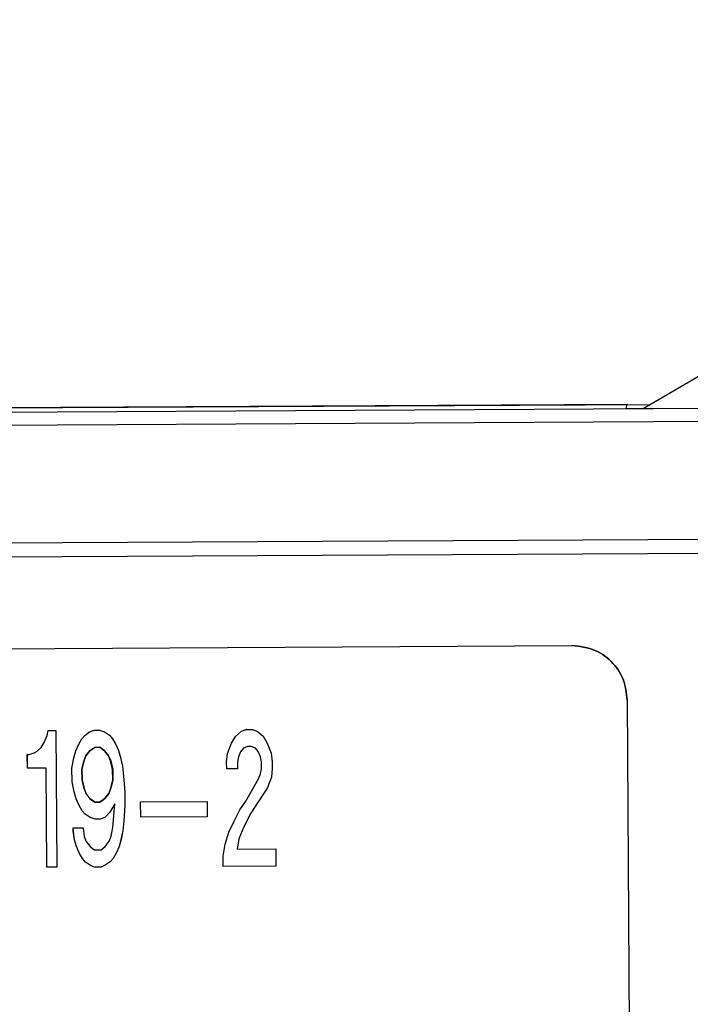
# Model space of a CAD drawing. Header units: millimetres. Extents: x -353 to -41, y 81 to 365.
# Tile 28 of 48: x -276 to -264, y 346 to 364. Entities that reach past the tile are written whole.
import ezdxf

# ---------------------------------------------------------------- set-up
doc = ezdxf.new("R2010")
doc.units = ezdxf.units.MM

msp = doc.modelspace()

# ---------------------------------------------------------------- linework, layer by layer
at = {"color": 7, "linetype": 'Continuous', "lineweight": 25}
for p, q in [((-264.67, 357.076), (-252.513, 364.182)), ((-287.687, 356.952), (-233.77, 357.238)), ((-233.77, 356.995), (-287.687, 356.709)), ((-264.959, 357.148), (-287.664, 357.027)), ((-287.659, 357.028), (-264.544, 357.15)), ((-264.981, 357.075), (-264.959, 357.148)), ((-264.981, 357.075), (-262.771, 357.087)), ((-216.672, 354.932), (-287.679, 354.555)), ((-216.67, 354.675), (-287.678, 354.299)), ((-284.169, 352.646), (-265.964, 352.743)), ((-284.169, 352.646), (-265.964, 352.743)), ((-265.964, 352.743), (-265.964, 352.743)), ((-264.959, 351.748), (-264.866, 334.147)), ((-264.959, 351.748), (-264.959, 351.748)), ((-264.959, 351.748), (-264.865, 334.147)), ((-275.62, 350.973), (-275.566, 351.098)), ((-275.62, 350.973), (-275.566, 351.098)), ((-275.566, 351.098), (-275.548, 351.192)), ((-275.566, 351.098), (-275.548, 351.192)), ((-275.566, 351.098), (-275.566, 351.098)), ((-275.548, 351.192), (-275.403, 351.193)), ((-275.548, 351.192), (-275.403, 351.193)), ((-275.548, 351.192), (-275.548, 351.192)), ((-275.403, 351.193), (-275.39, 348.693)), ((-275.403, 351.193), (-275.403, 351.193)), ((-275.403, 351.193), (-275.39, 348.693)), ((-274.931, 351.039), (-274.877, 351.102)), ((-274.931, 351.039), (-274.877, 351.102)), ((-274.877, 351.102), (-274.787, 351.165)), ((-274.877, 351.102), (-274.787, 351.165)), ((-274.877, 351.102), (-274.877, 351.102)), ((-274.787, 351.165), (-274.697, 351.197)), ((-274.787, 351.165), (-274.696, 351.197)), ((-274.787, 351.165), (-274.787, 351.165)), ((-274.697, 351.197), (-274.606, 351.197)), ((-274.696, 351.197), (-274.697, 351.197)), ((-274.696, 351.197), (-274.606, 351.197)), ((-274.606, 351.197), (-274.515, 351.166)), ((-274.606, 351.197), (-274.606, 351.197)), ((-274.606, 351.197), (-274.515, 351.166)), ((-274.515, 351.166), (-274.424, 351.104)), ((-274.515, 351.166), (-274.515, 351.166)), ((-274.515, 351.166), (-274.424, 351.104)), ((-274.424, 351.104), (-274.37, 351.042)), ((-274.424, 351.104), (-274.424, 351.104)), ((-274.424, 351.104), (-274.369, 351.042)), ((-272.194, 350.96), (-272.122, 351.085)), ((-272.194, 350.96), (-272.122, 351.085)), ((-272.122, 351.085), (-272.014, 351.18)), ((-272.122, 351.085), (-272.014, 351.18)), ((-272.122, 351.085), (-272.122, 351.085)), ((-272.014, 351.18), (-271.924, 351.211)), ((-272.014, 351.18), (-271.923, 351.211)), ((-272.014, 351.18), (-272.014, 351.18)), ((-271.924, 351.211), (-271.815, 351.212)), ((-271.923, 351.211), (-271.924, 351.211)), ((-271.923, 351.211), (-271.814, 351.212)), ((-271.815, 351.212), (-271.724, 351.181)), ((-271.814, 351.212), (-271.815, 351.212)), ((-271.814, 351.212), (-271.724, 351.181)), ((-271.724, 351.181), (-271.615, 351.088)), ((-271.724, 351.181), (-271.724, 351.181)), ((-271.724, 351.181), (-271.614, 351.088)), ((-271.615, 351.088), (-271.542, 350.963)), ((-271.614, 351.088), (-271.615, 351.088)), ((-271.614, 351.088), (-271.541, 350.963)), ((-275.746, 350.816), (-275.674, 350.879)), ((-275.746, 350.816), (-275.673, 350.879)), ((-275.674, 350.879), (-275.62, 350.973)), ((-275.673, 350.879), (-275.674, 350.879)), ((-275.673, 350.879), (-275.62, 350.973)), ((-275.62, 350.973), (-275.62, 350.973)), ((-275.039, 350.82), (-274.985, 350.945)), ((-275.039, 350.82), (-274.985, 350.945)), ((-274.985, 350.945), (-274.931, 351.039)), ((-274.985, 350.945), (-274.931, 351.039)), ((-274.985, 350.945), (-274.985, 350.945)), ((-274.931, 351.039), (-274.931, 351.039)), ((-274.695, 350.884), (-274.785, 350.821)), ((-274.785, 350.821), (-274.695, 350.884)), ((-274.604, 350.885), (-274.695, 350.884)), ((-274.695, 350.884), (-274.604, 350.885)), ((-274.695, 350.884), (-274.695, 350.884)), ((-274.513, 350.823), (-274.604, 350.885)), ((-274.604, 350.885), (-274.604, 350.885)), ((-274.604, 350.885), (-274.513, 350.823)), ((-274.37, 351.042), (-274.315, 350.949)), ((-274.369, 351.042), (-274.37, 351.042)), ((-274.369, 351.042), (-274.314, 350.949)), ((-274.315, 350.949), (-274.26, 350.824)), ((-274.314, 350.949), (-274.315, 350.949)), ((-274.314, 350.949), (-274.259, 350.824)), ((-272.266, 350.772), (-272.194, 350.96)), ((-272.265, 350.772), (-272.194, 350.96)), ((-272.194, 350.96), (-272.194, 350.96)), ((-271.976, 350.867), (-272.03, 350.804)), ((-271.976, 350.867), (-272.03, 350.804)), ((-271.904, 350.899), (-271.976, 350.867)), ((-271.903, 350.899), (-271.976, 350.867)), ((-271.976, 350.867), (-271.976, 350.867)), ((-271.831, 350.899), (-271.904, 350.899)), ((-271.903, 350.899), (-271.904, 350.899)), ((-271.831, 350.899), (-271.903, 350.899)), ((-271.759, 350.868), (-271.831, 350.899)), ((-271.831, 350.899), (-271.831, 350.899)), ((-271.758, 350.868), (-271.831, 350.899)), ((-271.704, 350.806), (-271.759, 350.868)), ((-271.758, 350.868), (-271.759, 350.868)), ((-271.704, 350.806), (-271.758, 350.868)), ((-271.542, 350.963), (-271.468, 350.776)), ((-271.541, 350.963), (-271.542, 350.963)), ((-271.541, 350.963), (-271.468, 350.776)), ((-275.925, 350.503), (-275.927, 350.753)), ((-275.927, 350.753), (-275.89, 350.753)), ((-275.926, 350.753), (-275.927, 350.753)), ((-275.926, 350.753), (-275.89, 350.753)), ((-275.925, 350.503), (-275.926, 350.753)), ((-275.89, 350.753), (-275.8, 350.784)), ((-275.89, 350.753), (-275.8, 350.784)), ((-275.89, 350.753), (-275.89, 350.753)), ((-275.8, 350.784), (-275.746, 350.816)), ((-275.8, 350.784), (-275.746, 350.816)), ((-275.8, 350.784), (-275.8, 350.784)), ((-275.746, 350.816), (-275.746, 350.816)), ((-275.11, 350.507), (-275.075, 350.695)), ((-275.11, 350.507), (-275.074, 350.695)), ((-275.075, 350.695), (-275.039, 350.82)), ((-275.074, 350.695), (-275.075, 350.695)), ((-275.074, 350.695), (-275.039, 350.82)), ((-275.039, 350.82), (-275.039, 350.82)), ((-274.857, 350.727), (-274.893, 350.633)), ((-274.893, 350.633), (-274.857, 350.727)), ((-274.785, 350.821), (-274.857, 350.727)), ((-274.857, 350.727), (-274.785, 350.821)), ((-274.857, 350.727), (-274.857, 350.727)), ((-274.785, 350.821), (-274.785, 350.821)), ((-274.44, 350.729), (-274.513, 350.823)), ((-274.513, 350.823), (-274.513, 350.823)), ((-274.513, 350.823), (-274.44, 350.729)), ((-274.404, 350.636), (-274.44, 350.729)), ((-274.44, 350.729), (-274.44, 350.729)), ((-274.44, 350.729), (-274.403, 350.636)), ((-274.26, 350.824), (-274.223, 350.699)), ((-274.259, 350.824), (-274.26, 350.824)), ((-274.259, 350.824), (-274.222, 350.699)), ((-274.223, 350.699), (-274.186, 350.543)), ((-274.222, 350.699), (-274.223, 350.699)), ((-274.222, 350.699), (-274.185, 350.543)), ((-272.283, 350.616), (-272.266, 350.772)), ((-272.283, 350.616), (-272.265, 350.772)), ((-272.265, 350.772), (-272.266, 350.772)), ((-272.066, 350.711), (-272.083, 350.617)), ((-272.066, 350.711), (-272.083, 350.617)), ((-272.03, 350.804), (-272.066, 350.711)), ((-272.03, 350.804), (-272.066, 350.711)), ((-272.066, 350.711), (-272.066, 350.711)), ((-272.03, 350.804), (-272.03, 350.804)), ((-271.667, 350.713), (-271.704, 350.806)), ((-271.704, 350.806), (-271.704, 350.806)), ((-271.667, 350.713), (-271.704, 350.806)), ((-271.648, 350.619), (-271.667, 350.713)), ((-271.667, 350.713), (-271.667, 350.713)), ((-271.648, 350.619), (-271.667, 350.713)), ((-271.468, 350.776), (-271.449, 350.62)), ((-271.468, 350.776), (-271.468, 350.776)), ((-271.468, 350.776), (-271.449, 350.62)), ((-275.581, 350.504), (-275.925, 350.503)), ((-275.581, 350.504), (-275.925, 350.503)), ((-275.571, 348.692), (-275.581, 350.504)), ((-275.581, 350.504), (-275.581, 350.504)), ((-275.571, 348.692), (-275.581, 350.504)), ((-275.108, 350.257), (-275.11, 350.507)), ((-275.11, 350.507), (-275.11, 350.507)), ((-275.108, 350.257), (-275.11, 350.507)), ((-274.893, 350.633), (-274.928, 350.477)), ((-274.928, 350.477), (-274.893, 350.633)), ((-274.893, 350.633), (-274.893, 350.633)), ((-274.367, 350.48), (-274.404, 350.636)), ((-274.403, 350.636), (-274.404, 350.636)), ((-274.403, 350.636), (-274.366, 350.48)), ((-274.186, 350.543), (-274.166, 350.356)), ((-274.185, 350.543), (-274.186, 350.543)), ((-274.185, 350.543), (-274.166, 350.356)), ((-272.282, 350.491), (-272.283, 350.616)), ((-272.283, 350.616), (-272.283, 350.616)), ((-272.282, 350.491), (-272.283, 350.616)), ((-272.083, 350.617), (-272.083, 350.492)), ((-272.083, 350.617), (-272.083, 350.617)), ((-272.083, 350.617), (-272.083, 350.492)), ((-271.648, 350.494), (-271.648, 350.619)), ((-271.648, 350.619), (-271.648, 350.619)), ((-271.648, 350.494), (-271.648, 350.619)), ((-271.449, 350.62), (-271.448, 350.495)), ((-271.449, 350.62), (-271.449, 350.62)), ((-271.449, 350.62), (-271.448, 350.495)), ((-275.925, 350.503), (-275.925, 350.503)), ((-274.928, 350.477), (-274.927, 350.289)), ((-274.928, 350.477), (-274.928, 350.477)), ((-274.927, 350.289), (-274.928, 350.477)), ((-274.366, 350.292), (-274.367, 350.48)), ((-274.367, 350.48), (-274.366, 350.48)), ((-274.366, 350.48), (-274.365, 350.292)), ((-274.166, 350.356), (-274.147, 350.074)), ((-274.166, 350.356), (-274.166, 350.356)), ((-274.166, 350.356), (-274.147, 350.074)), ((-272.083, 350.492), (-272.282, 350.491)), ((-272.083, 350.492), (-272.282, 350.491)), ((-272.282, 350.491), (-272.282, 350.491)), ((-272.083, 350.492), (-272.083, 350.492)), ((-271.701, 350.306), (-271.665, 350.4)), ((-271.701, 350.306), (-271.665, 350.4)), ((-271.665, 350.4), (-271.648, 350.494)), ((-271.665, 350.4), (-271.648, 350.494)), ((-271.665, 350.4), (-271.665, 350.4)), ((-271.648, 350.494), (-271.648, 350.494)), ((-271.466, 350.339), (-271.537, 350.151)), ((-271.465, 350.339), (-271.537, 350.151)), ((-271.448, 350.495), (-271.466, 350.339)), ((-271.465, 350.339), (-271.466, 350.339)), ((-271.448, 350.495), (-271.465, 350.339)), ((-271.448, 350.495), (-271.448, 350.495)), ((-275.071, 350.07), (-275.108, 350.257)), ((-275.108, 350.257), (-275.108, 350.257)), ((-275.071, 350.07), (-275.108, 350.257)), ((-274.927, 350.289), (-274.89, 350.133)), ((-274.927, 350.289), (-274.927, 350.289)), ((-274.89, 350.133), (-274.927, 350.289)), ((-274.401, 350.136), (-274.366, 350.292)), ((-274.365, 350.292), (-274.401, 350.136)), ((-274.365, 350.292), (-274.366, 350.292)), ((-271.935, 349.899), (-271.701, 350.306)), ((-271.934, 349.899), (-271.701, 350.306)), ((-271.701, 350.306), (-271.701, 350.306)), ((-271.537, 350.151), (-271.573, 350.088)), ((-271.537, 350.151), (-271.573, 350.088)), ((-271.537, 350.151), (-271.537, 350.151)), ((-275.034, 349.945), (-275.071, 350.07)), ((-275.071, 350.07), (-275.071, 350.07)), ((-275.034, 349.945), (-275.071, 350.07)), ((-274.89, 350.133), (-274.854, 350.039)), ((-274.89, 350.133), (-274.89, 350.133)), ((-274.853, 350.039), (-274.89, 350.133)), ((-274.854, 350.039), (-274.781, 349.946)), ((-274.853, 350.039), (-274.854, 350.039)), ((-274.78, 349.946), (-274.853, 350.039)), ((-274.509, 349.948), (-274.437, 350.042)), ((-274.436, 350.042), (-274.508, 349.948)), ((-274.437, 350.042), (-274.401, 350.136)), ((-274.436, 350.042), (-274.437, 350.042)), ((-274.401, 350.136), (-274.436, 350.042)), ((-274.401, 350.136), (-274.401, 350.136)), ((-274.147, 350.074), (-274.146, 349.824)), ((-274.147, 350.074), (-274.147, 350.074)), ((-274.147, 350.074), (-274.145, 349.824)), ((-271.573, 350.088), (-271.717, 349.869)), ((-271.573, 350.088), (-271.717, 349.869)), ((-271.573, 350.088), (-271.573, 350.088)), ((-274.979, 349.82), (-275.034, 349.945)), ((-275.034, 349.945), (-275.034, 349.945)), ((-274.979, 349.82), (-275.034, 349.945)), ((-274.924, 349.727), (-274.979, 349.82)), ((-274.979, 349.82), (-274.979, 349.82)), ((-274.924, 349.727), (-274.979, 349.82)), ((-274.781, 349.946), (-274.69, 349.884)), ((-274.78, 349.946), (-274.781, 349.946)), ((-274.689, 349.884), (-274.78, 349.946)), ((-274.69, 349.884), (-274.599, 349.885)), ((-274.689, 349.884), (-274.69, 349.884)), ((-274.599, 349.885), (-274.689, 349.884)), ((-274.599, 349.885), (-274.509, 349.948)), ((-274.508, 349.948), (-274.599, 349.885)), ((-274.599, 349.885), (-274.599, 349.885)), ((-274.508, 349.948), (-274.509, 349.948)), ((-274.327, 349.855), (-274.417, 349.698)), ((-274.327, 349.855), (-274.416, 349.698)), ((-274.361, 349.417), (-274.327, 349.855)), ((-274.361, 349.417), (-274.327, 349.855)), ((-274.327, 349.855), (-274.327, 349.855)), ((-274.146, 349.824), (-274.162, 349.543)), ((-274.145, 349.824), (-274.162, 349.543)), ((-274.145, 349.824), (-274.146, 349.824)), ((-273.856, 349.889), (-272.642, 349.895)), ((-273.856, 349.889), (-272.641, 349.895)), ((-273.856, 349.889), (-273.856, 349.889)), ((-273.854, 349.607), (-273.856, 349.889)), ((-273.854, 349.607), (-273.856, 349.889)), ((-272.642, 349.895), (-272.641, 349.895)), ((-272.642, 349.895), (-272.64, 349.614)), ((-272.641, 349.895), (-272.64, 349.614)), ((-272.043, 349.742), (-271.935, 349.899)), ((-272.042, 349.742), (-271.934, 349.899)), ((-271.934, 349.899), (-271.935, 349.899)), ((-271.717, 349.869), (-271.843, 349.68)), ((-271.717, 349.869), (-271.843, 349.68)), ((-271.717, 349.869), (-271.717, 349.869)), ((-274.87, 349.664), (-274.924, 349.727)), ((-274.924, 349.727), (-274.924, 349.727)), ((-274.869, 349.664), (-274.924, 349.727)), ((-274.779, 349.602), (-274.87, 349.664)), ((-274.869, 349.664), (-274.87, 349.664)), ((-274.778, 349.602), (-274.869, 349.664)), ((-274.507, 349.604), (-274.597, 349.572)), ((-274.507, 349.604), (-274.597, 349.572)), ((-274.417, 349.698), (-274.507, 349.604)), ((-274.416, 349.698), (-274.507, 349.604)), ((-274.507, 349.604), (-274.507, 349.604)), ((-274.416, 349.698), (-274.417, 349.698)), ((-272.64, 349.614), (-273.854, 349.607)), ((-272.64, 349.614), (-273.854, 349.607)), ((-273.854, 349.607), (-273.854, 349.607)), ((-272.64, 349.614), (-272.64, 349.614)), ((-272.15, 349.523), (-272.043, 349.742)), ((-272.15, 349.523), (-272.042, 349.742)), ((-272.042, 349.742), (-272.043, 349.742)), ((-271.843, 349.68), (-271.968, 349.43)), ((-271.843, 349.68), (-271.968, 349.43)), ((-271.843, 349.68), (-271.843, 349.68)), ((-274.688, 349.572), (-274.779, 349.602)), ((-274.778, 349.602), (-274.779, 349.602)), ((-274.688, 349.572), (-274.778, 349.602)), ((-274.597, 349.572), (-274.688, 349.572)), ((-274.688, 349.572), (-274.688, 349.572)), ((-274.597, 349.572), (-274.688, 349.572)), ((-274.597, 349.572), (-274.597, 349.572)), ((-274.162, 349.543), (-274.179, 349.356)), ((-274.162, 349.543), (-274.179, 349.356)), ((-274.162, 349.543), (-274.162, 349.543)), ((-272.24, 349.335), (-272.15, 349.523)), ((-272.24, 349.335), (-272.15, 349.523)), ((-272.15, 349.523), (-272.15, 349.523)), ((-271.968, 349.43), (-272.058, 349.211)), ((-271.968, 349.43), (-272.058, 349.211)), ((-271.968, 349.43), (-271.968, 349.43)), ((-275.086, 349.413), (-274.905, 349.414)), ((-275.086, 349.413), (-274.904, 349.414)), ((-275.086, 349.351), (-275.086, 349.413)), ((-275.086, 349.413), (-275.086, 349.413)), ((-275.085, 349.351), (-275.086, 349.413)), ((-275.067, 349.195), (-275.086, 349.351)), ((-275.085, 349.351), (-275.086, 349.351)), ((-275.066, 349.195), (-275.085, 349.351)), ((-274.905, 349.414), (-274.886, 349.258)), ((-274.904, 349.414), (-274.905, 349.414)), ((-274.904, 349.414), (-274.885, 349.258)), ((-274.886, 349.258), (-274.849, 349.164)), ((-274.885, 349.258), (-274.886, 349.258)), ((-274.885, 349.258), (-274.849, 349.164)), ((-274.432, 349.167), (-274.396, 349.261)), ((-274.432, 349.167), (-274.396, 349.261)), ((-274.396, 349.261), (-274.361, 349.417)), ((-274.396, 349.261), (-274.361, 349.417)), ((-274.396, 349.261), (-274.396, 349.261)), ((-274.361, 349.417), (-274.361, 349.417)), ((-274.179, 349.356), (-274.215, 349.199)), ((-274.179, 349.356), (-274.214, 349.199)), ((-274.179, 349.356), (-274.179, 349.356)), ((-272.311, 349.115), (-272.24, 349.335)), ((-272.311, 349.115), (-272.24, 349.335)), ((-272.24, 349.335), (-272.24, 349.335)), ((-275.03, 349.07), (-275.067, 349.195)), ((-275.066, 349.195), (-275.067, 349.195)), ((-275.029, 349.07), (-275.066, 349.195)), ((-274.975, 348.945), (-275.03, 349.07)), ((-275.029, 349.07), (-275.03, 349.07)), ((-274.974, 348.945), (-275.029, 349.07)), ((-274.849, 349.164), (-274.776, 349.071)), ((-274.849, 349.164), (-274.849, 349.164)), ((-274.849, 349.164), (-274.776, 349.071)), ((-274.776, 349.071), (-274.703, 349.009)), ((-274.776, 349.071), (-274.776, 349.071)), ((-274.776, 349.071), (-274.703, 349.009)), ((-274.576, 349.01), (-274.504, 349.073)), ((-274.576, 349.01), (-274.504, 349.073)), ((-274.504, 349.073), (-274.432, 349.167)), ((-274.504, 349.073), (-274.432, 349.167)), ((-274.504, 349.073), (-274.504, 349.073)), ((-274.432, 349.167), (-274.432, 349.167)), ((-274.25, 349.074), (-274.304, 348.949)), ((-274.25, 349.074), (-274.304, 348.949)), ((-274.215, 349.199), (-274.25, 349.074)), ((-274.214, 349.199), (-274.25, 349.074)), ((-274.25, 349.074), (-274.25, 349.074)), ((-274.214, 349.199), (-274.215, 349.199)), ((-272.346, 348.897), (-272.311, 349.115)), ((-272.346, 348.897), (-272.311, 349.115)), ((-272.311, 349.115), (-272.311, 349.115)), ((-272.058, 349.211), (-272.093, 349.023)), ((-272.058, 349.211), (-272.093, 349.023)), ((-272.058, 349.211), (-272.058, 349.211)), ((-274.92, 348.852), (-274.975, 348.945)), ((-274.974, 348.945), (-274.975, 348.945)), ((-274.92, 348.852), (-274.974, 348.945)), ((-274.703, 349.009), (-274.576, 349.01)), ((-274.703, 349.009), (-274.576, 349.01)), ((-274.703, 349.009), (-274.703, 349.009)), ((-274.576, 349.01), (-274.576, 349.01)), ((-274.304, 348.949), (-274.358, 348.855)), ((-274.304, 348.949), (-274.358, 348.855)), ((-274.304, 348.949), (-274.304, 348.949)), ((-272.345, 348.709), (-272.346, 348.897)), ((-272.346, 348.897), (-272.346, 348.897)), ((-272.345, 348.709), (-272.346, 348.897)), ((-272.093, 349.023), (-271.386, 349.027)), ((-272.093, 349.023), (-271.386, 349.027)), ((-272.093, 349.023), (-272.093, 349.023)), ((-271.386, 349.027), (-271.385, 348.714)), ((-271.386, 349.027), (-271.386, 349.027)), ((-271.386, 349.027), (-271.384, 348.714)), ((-274.865, 348.789), (-274.92, 348.852)), ((-274.92, 348.852), (-274.92, 348.852)), ((-274.865, 348.789), (-274.92, 348.852)), ((-274.774, 348.727), (-274.865, 348.789)), ((-274.865, 348.789), (-274.865, 348.789)), ((-274.774, 348.727), (-274.865, 348.789)), ((-274.701, 348.697), (-274.774, 348.727)), ((-274.774, 348.727), (-274.774, 348.727)), ((-274.701, 348.697), (-274.774, 348.727)), ((-274.502, 348.729), (-274.575, 348.697)), ((-274.502, 348.729), (-274.574, 348.697)), ((-274.412, 348.792), (-274.502, 348.729)), ((-274.412, 348.792), (-274.502, 348.729)), ((-274.502, 348.729), (-274.502, 348.729)), ((-274.358, 348.855), (-274.412, 348.792)), ((-274.358, 348.855), (-274.412, 348.792)), ((-274.412, 348.792), (-274.412, 348.792)), ((-274.358, 348.855), (-274.358, 348.855)), ((-271.385, 348.714), (-272.345, 348.709)), ((-271.384, 348.714), (-272.345, 348.709)), ((-272.345, 348.709), (-272.345, 348.709)), ((-271.384, 348.714), (-271.385, 348.714)), ((-275.39, 348.693), (-275.571, 348.692)), ((-275.39, 348.693), (-275.571, 348.692)), ((-275.571, 348.692), (-275.571, 348.692)), ((-275.39, 348.693), (-275.39, 348.693)), ((-274.575, 348.697), (-274.701, 348.697)), ((-274.701, 348.697), (-274.701, 348.697)), ((-274.574, 348.697), (-274.701, 348.697)), ((-274.574, 348.697), (-274.575, 348.697))]:
    msp.add_line(p, q, dxfattribs=at)
for points in [[(-265.964, 352.743), (-265.833, 352.729), (-265.571, 352.7), (-265.239, 352.47), (-265.006, 352.141), (-264.975, 351.879), (-264.959, 351.748)], [(-264.959, 351.748), (-264.974, 351.879), (-265.006, 352.141), (-265.239, 352.47), (-265.571, 352.7), (-265.833, 352.729), (-265.964, 352.743)]]:
    msp.add_open_spline(points, degree=3, dxfattribs=at)

doc.saveas('drawing.dxf')
